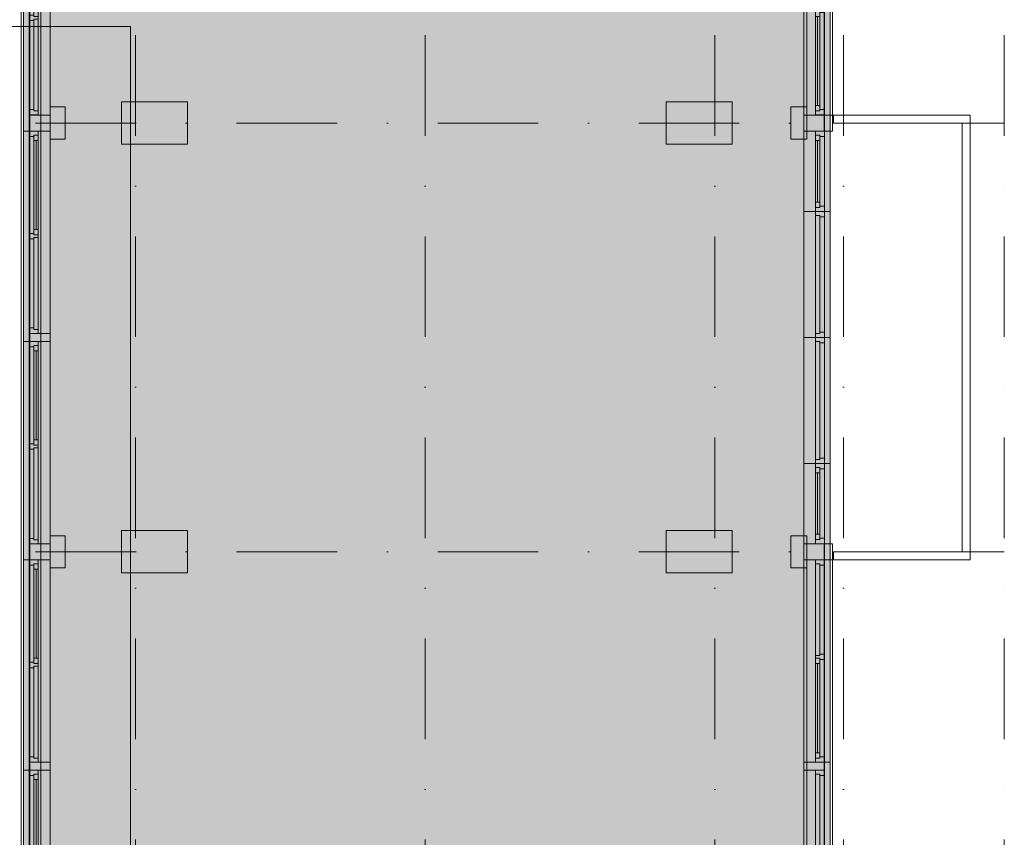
# Model space of a CAD drawing. Header units: millimetres. Extents: x -54205 to 352602, y -8439 to 61516.
# Tile 184 of 189: x 280897 to 293138, y 34842 to 45007. Entities that reach past the tile are written whole.
import ezdxf
from ezdxf.enums import TextEntityAlignment as Align

# ---------------------------------------------------------------- set-up
doc = ezdxf.new("R2010")
doc.units = ezdxf.units.MM
doc.header["$MEASUREMENT"] = 0
doc.linetypes.add('streep-punt', pattern=[2500, 1250, -625, 0, -625])
doc.linetypes.add('Wipeout_Contour', pattern=[1000, 0, -1000])
for name, color, linetype in [('0 2D arcering', 7, 'Continuous'), ('21_0 NC Buitenwanden', 7, 'Continuous'), ('21_0 NC Buitenwanden Afdek-arcering', 7, 'Continuous'), ('21_0 NC Buitenwanden Ramen', 7, 'Continuous'), ('23 Vloeren', 7, 'Continuous'), ('28 Draagconstructies', 7, 'Continuous'), ('41 Buitenwandafw', 7, 'Continuous'), ('New_Info 1_ 50_100', 7, 'Continuous'), ('Stramien', 7, 'Continuous')]:
    doc.layers.add(name, color=color, linetype=linetype)
doc.styles.add('GENERATED_STYLE_1', font='arial.ttf')
doc.linetypes.add('000 Dikke lijn 1 stippel', pattern='A,0,[4,DO.112 2e Verdieping1.Shx,S=31.746032,R=0,X=0,Y=0],-5000,0', length=5000)

# ---------------------------------------------------------------- blocks, each defined once
blk = doc.blocks.new('Slab_12_2', base_point=(281158, 50661))
at = {"layer": '23 Vloeren', "color": 1, "linetype": 'Continuous', "lineweight": 0, "flags": 128}
blk.add_lwpolyline([(281158, 22276), (281158, 50661), (285269, 50661), (286519, 50661), (290683, 50661), (290683, 43821), (292713, 43821), (292713, 38291), (290683, 38291), (290683, 10096)], dxfattribs=at)
blk = doc.blocks.new('Wall_352_2', base_point=(281274, 38391))
at = {"layer": '21_0 NC Buitenwanden', "color": 1, "linetype": 'Continuous', "lineweight": 0, "flags": 128}
for points in [[(281463, 38591), (281274, 38591)], [(281463, 38191), (281463, 38591)], [(281274, 38191), (281463, 38191)]]:
    blk.add_lwpolyline(points, dxfattribs=at)
blk = doc.blocks.new('Wall_365_2', base_point=(281274, 43721))
at = {"layer": '21_0 NC Buitenwanden', "color": 1, "linetype": 'Continuous', "lineweight": 0, "flags": 128}
for points in [[(281463, 43921), (281274, 43921)], [(281463, 43521), (281463, 43921)], [(281274, 43521), (281463, 43521)]]:
    blk.add_lwpolyline(points, dxfattribs=at)
blk = doc.blocks.new('Wall_367_2', base_point=(290483, 43721))
at = {"layer": '21_0 NC Buitenwanden', "color": 1, "linetype": 'Continuous', "lineweight": 0, "flags": 128}
for points in [[(290683, 43921), (290483, 43921)], [(290483, 43921), (290483, 43521)], [(290683, 43521), (290683, 43921)], [(290483, 43521), (290683, 43521)]]:
    blk.add_lwpolyline(points, dxfattribs=at)
blk = doc.blocks.new('Wall_368_2', base_point=(290483, 38391))
at = {"layer": '21_0 NC Buitenwanden', "color": 1, "linetype": 'Continuous', "lineweight": 0, "flags": 128}
for points in [[(290683, 38591), (290483, 38591)], [(290483, 38591), (290483, 38191)], [(290683, 38191), (290683, 38591)], [(290483, 38191), (290683, 38191)]]:
    blk.add_lwpolyline(points, dxfattribs=at)
blk = doc.blocks.new('Wall_384_2', base_point=(291013, 43771))
at = {"color": 254, "linetype": 'Wipeout_Contour', "lineweight": 0, "ltscale": 887796.55969}
blk.add_wipeout([(292613, 43721), (292713, 43721), (292713, 43821)], dxfattribs=at).dxf.layer = '21_0 NC Buitenwanden Afdek-arcering'
at = {"color": 254, "linetype": 'Wipeout_Contour', "lineweight": 0, "ltscale": 887713.58831}
blk.add_wipeout([(292613, 43721), (292713, 43821), (292613, 43821)], dxfattribs=at).dxf.layer = '21_0 NC Buitenwanden Afdek-arcering'
at = {"layer": '21_0 NC Buitenwanden', "color": 2, "linetype": 'Continuous', "lineweight": 0, "flags": 128}
blk.add_lwpolyline([(292713, 43821), (292713, 43721)], dxfattribs=at)
at = {"color": 254, "linetype": 'Wipeout_Contour', "lineweight": 0, "ltscale": 1180311.035909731}
blk.add_wipeout([(292613, 43821), (291013, 43821), (291013, 43721), (292613, 43721)], dxfattribs=at).dxf.layer = '21_0 NC Buitenwanden Afdek-arcering'
at = {"layer": '21_0 NC Buitenwanden', "color": 2, "linetype": 'Continuous', "lineweight": 0, "flags": 128}
for points in [[(292713, 43821), (291013, 43821)], [(291013, 43821), (291013, 43721)], [(291013, 43721), (292613, 43721)]]:
    blk.add_lwpolyline(points, dxfattribs=at)
blk = doc.blocks.new('Wall_385_2', base_point=(292663, 43771))
at = {"color": 254, "linetype": 'Wipeout_Contour', "lineweight": 0, "ltscale": 885436.444529}
blk.add_wipeout([(292613, 38391), (292613, 38291), (292713, 38291)], dxfattribs=at).dxf.layer = '21_0 NC Buitenwanden Afdek-arcering'
at = {"color": 254, "linetype": 'Wipeout_Contour', "lineweight": 0, "ltscale": 885547.72546}
blk.add_wipeout([(292613, 38391), (292713, 38291), (292713, 38391)], dxfattribs=at).dxf.layer = '21_0 NC Buitenwanden Afdek-arcering'
at = {"layer": '21_0 NC Buitenwanden', "color": 2, "linetype": 'Continuous', "lineweight": 0, "flags": 128}
blk.add_lwpolyline([(292713, 38291), (292613, 38291)], dxfattribs=at)
at = {"color": 254, "linetype": 'Wipeout_Contour', "lineweight": 0, "ltscale": 1182162.968549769}
blk.add_wipeout([(292613, 43721), (292613, 38391), (292713, 38391), (292713, 43721)], dxfattribs=at).dxf.layer = '21_0 NC Buitenwanden Afdek-arcering'
at = {"layer": '21_0 NC Buitenwanden', "color": 2, "linetype": 'Continuous', "lineweight": 0, "flags": 128}
for points in [[(292613, 43721), (292613, 38391)], [(292713, 38291), (292713, 43721)]]:
    blk.add_lwpolyline(points, dxfattribs=at)
blk = doc.blocks.new('Wall_386_2', base_point=(291013, 38341))
at = {"color": 254, "linetype": 'Wipeout_Contour', "lineweight": 0, "ltscale": 1177285.074798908}
blk.add_wipeout([(292613, 38391), (291013, 38391), (291013, 38291), (292613, 38291)], dxfattribs=at).dxf.layer = '21_0 NC Buitenwanden Afdek-arcering'
at = {"layer": '21_0 NC Buitenwanden', "color": 2, "linetype": 'Continuous', "lineweight": 0, "flags": 128}
for points in [[(292613, 38391), (291013, 38391)], [(291013, 38391), (291013, 38291)], [(291013, 38291), (292613, 38291)]]:
    blk.add_lwpolyline(points, dxfattribs=at)
blk = doc.blocks.new('R1 27_2')
at = {"layer": '21_0 NC Buitenwanden Ramen', "color": 9, "linetype": 'Continuous', "lineweight": 0}
for p, q in [((-498, 146), (498, 146)), ((-498, -184), (498, -184))]:
    blk.add_line(p, q, dxfattribs=at)
at = {"layer": '21_0 NC Buitenwanden Ramen', "color": 1, "linetype": 'Continuous', "lineweight": 0}
for p, q in [((-498, 0), (-498, 146)), ((498, 0), (498, 146)), ((-498, 0), (-448, 0)), ((-498, -114), (-498, 0)), ((-498, -114), (-498, 0)), ((-448, 0), (-448, -54)), ((-448, 0), (-381, 0)), ((-448, -54), (-448, 0)), ((-381, 0), (381, 0)), ((-381, 0), (-381, -54)), ((-381, 0), (381, 0)), ((381, -54), (381, 0)), ((381, 0), (448, 0)), ((448, -54), (448, 0)), ((448, 0), (498, 0)), ((448, 0), (448, -54)), ((498, -114), (498, 0)), ((498, -114), (498, 0)), ((-431, -114), (-498, -114)), ((-498, -184), (-498, -114)), ((-448, -54), (-431, -54)), ((-381, -54), (-448, -54)), ((-431, -54), (-431, -114)), ((431, -114), (-431, -114)), ((-381, -27), (381, -27)), ((381, -54), (-381, -54)), ((448, -54), (381, -54)), ((431, -114), (431, -54)), ((431, -54), (448, -54)), ((498, -114), (431, -114)), ((498, -184), (498, -114))]:
    blk.add_line(p, q, dxfattribs=at)
blk = doc.blocks.new('R1 27_3')
at = {"layer": '21_0 NC Buitenwanden Ramen', "color": 9, "linetype": 'Continuous', "lineweight": 0}
for p, q in [((-783, 146), (783, 146)), ((-783, -184), (783, -184))]:
    blk.add_line(p, q, dxfattribs=at)
at = {"layer": '21_0 NC Buitenwanden Ramen', "color": 1, "linetype": 'Continuous', "lineweight": 0}
for p, q in [((-783, 0), (-783, 146)), ((783, 0), (783, 146)), ((-783, 0), (-733, 0)), ((-783, -114), (-783, 0)), ((-783, -114), (-783, 0)), ((-733, 0), (-733, -54)), ((-733, 0), (733, 0)), ((733, -54), (733, 0)), ((733, 0), (783, 0)), ((733, 0), (733, -54)), ((783, -114), (783, 0)), ((783, -114), (783, 0)), ((-716, -114), (-783, -114)), ((-783, -184), (-783, -114)), ((-733, -54), (-716, -54)), ((-716, -54), (-733, -54)), ((-716, -54), (-716, -114)), ((-716, -54), (716, -54)), ((-716, -114), (-716, -54)), ((716, -114), (-716, -114)), ((716, -114), (716, -54)), ((716, -54), (733, -54)), ((733, -54), (716, -54)), ((783, -114), (716, -114)), ((783, -184), (783, -114))]:
    blk.add_line(p, q, dxfattribs=at)
blk = doc.blocks.new('R1 27_4')
at = {"layer": '21_0 NC Buitenwanden Ramen', "color": 9, "linetype": 'Continuous', "lineweight": 0}
for p, q in [((-500, 146), (500, 146)), ((-500, -184), (500, -184))]:
    blk.add_line(p, q, dxfattribs=at)
at = {"layer": '21_0 NC Buitenwanden Ramen', "color": 1, "linetype": 'Continuous', "lineweight": 0}
for p, q in [((-500, 0), (-500, 146)), ((500, 0), (500, 146)), ((-500, 0), (-450, 0)), ((-500, -114), (-500, 0)), ((-500, -114), (-500, 0)), ((-450, 0), (-450, -54)), ((-450, 0), (-383, 0)), ((-450, -54), (-450, 0)), ((-383, 0), (383, 0)), ((-383, 0), (-383, -54)), ((-383, 0), (383, 0)), ((383, -54), (383, 0)), ((383, 0), (450, 0)), ((450, -54), (450, 0)), ((450, 0), (500, 0)), ((450, 0), (450, -54)), ((500, -114), (500, 0)), ((500, -114), (500, 0)), ((-433, -114), (-500, -114)), ((-500, -184), (-500, -114)), ((-450, -54), (-433, -54)), ((-383, -54), (-450, -54)), ((-433, -54), (-433, -114)), ((433, -114), (-433, -114)), ((-383, -27), (383, -27)), ((383, -54), (-383, -54)), ((450, -54), (383, -54)), ((433, -114), (433, -54)), ((433, -54), (450, -54)), ((500, -114), (433, -114)), ((500, -184), (500, -114))]:
    blk.add_line(p, q, dxfattribs=at)
blk = doc.blocks.new('R2 bl ol 27_4')
at = {"layer": '21_0 NC Buitenwanden Ramen', "color": 9, "linetype": 'Continuous', "lineweight": 0}
for p, q in [((-1257.5, 146), (1357.5, 146)), ((-1257.5, -184), (1357.5, -184))]:
    blk.add_line(p, q, dxfattribs=at)
at = {"layer": '21_0 NC Buitenwanden Ramen', "color": 1, "linetype": 'Continuous', "lineweight": 0}
for p, q in [((-1257.5, 0), (-1257.5, 146)), ((1357.5, 0), (1357.5, 146)), ((-1257.5, 0), (-1207.5, 0)), ((-1257.5, -114), (-1257.5, 0)), ((-1257.5, -114), (-1257.5, 0)), ((-1207.5, 0), (-1207.5, -54)), ((-1207.5, 0), (-1140.5, 0)), ((-1207.5, -54), (-1207.5, 0)), ((-1140.5, 0), (-33.5, 0)), ((-1140.5, 0), (-1140.5, -54)), ((-1140.5, 0), (-33.5, 0)), ((-33.5, -54), (-33.5, 0)), ((-33.5, 0), (33.5, 0)), ((33.5, -54), (33.5, 0)), ((33.5, 0), (50, 0)), ((33.5, 0), (33.5, -54)), ((50, 0), (66.5, 0)), ((66.5, 0), (66.5, -54)), ((66.5, 0), (1207.5, 0)), ((1207.5, -54), (1207.5, 0)), ((1207.5, 0), (1257.5, 0)), ((1207.5, 0), (1207.5, -54)), ((1257.5, 0), (1257.5, -114)), ((1357.5, -114), (1357.5, 0)), ((-1190.5, -114), (-1257.5, -114)), ((-1257.5, -184), (-1257.5, -114)), ((-1207.5, -54), (-1190.5, -54)), ((-1140.5, -54), (-1207.5, -54)), ((-1190.5, -54), (-1190.5, -114)), ((16.5, -114), (-1190.5, -114)), ((-1140.5, -27), (-33.5, -27)), ((-33.5, -54), (-1140.5, -54)), ((33.5, -54), (-33.5, -54)), ((16.5, -114), (16.5, -54)), ((16.5, -54), (33.5, -54)), ((50, -114), (16.5, -114)), ((83.5, -114), (50, -114)), ((66.5, -54), (83.5, -54)), ((83.5, -54), (66.5, -54)), ((83.5, -54), (83.5, -114)), ((83.5, -54), (1190.5, -54)), ((83.5, -114), (83.5, -54)), ((1190.5, -114), (83.5, -114)), ((1190.5, -114), (1190.5, -54)), ((1190.5, -54), (1207.5, -54)), ((1207.5, -54), (1190.5, -54)), ((1257.5, -114), (1190.5, -114)), ((1357.5, -184), (1357.5, -114))]:
    blk.add_line(p, q, dxfattribs=at)
blk = doc.blocks.new('R2 bl ol 27_5')
at = {"layer": '21_0 NC Buitenwanden Ramen', "color": 9, "linetype": 'Continuous', "lineweight": 0}
for p, q in [((-1257.5, 146), (1457.5, 146)), ((-1257.5, -184), (1457.5, -184))]:
    blk.add_line(p, q, dxfattribs=at)
at = {"layer": '21_0 NC Buitenwanden Ramen', "color": 1, "linetype": 'Continuous', "lineweight": 0}
for p, q in [((-1257.5, 0), (-1257.5, 146)), ((1457.5, 0), (1457.5, 146)), ((-1257.5, 0), (-1207.5, 0)), ((-1257.5, -114), (-1257.5, 0)), ((-1257.5, -114), (-1257.5, 0)), ((-1207.5, 0), (-1207.5, -54)), ((-1207.5, 0), (-1140.5, 0)), ((-1207.5, -54), (-1207.5, 0)), ((-1140.5, 0), (-33.5, 0)), ((-1140.5, 0), (-1140.5, -54)), ((-1140.5, 0), (-33.5, 0)), ((-33.5, -54), (-33.5, 0)), ((-33.5, 0), (33.5, 0)), ((33.5, -54), (33.5, 0)), ((33.5, 0), (50, 0)), ((33.5, 0), (33.5, -54)), ((50, 0), (66.5, 0)), ((66.5, 0), (66.5, -54)), ((66.5, 0), (1207.5, 0)), ((1207.5, -54), (1207.5, 0)), ((1207.5, 0), (1257.5, 0)), ((1207.5, 0), (1207.5, -54)), ((1257.5, 0), (1257.5, -114)), ((1457.5, -114), (1457.5, 0)), ((-1190.5, -114), (-1257.5, -114)), ((-1257.5, -184), (-1257.5, -114)), ((-1207.5, -54), (-1190.5, -54)), ((-1140.5, -54), (-1207.5, -54)), ((-1190.5, -54), (-1190.5, -114)), ((16.5, -114), (-1190.5, -114)), ((-1140.5, -27), (-33.5, -27)), ((-33.5, -54), (-1140.5, -54)), ((33.5, -54), (-33.5, -54)), ((16.5, -114), (16.5, -54)), ((16.5, -54), (33.5, -54)), ((50, -114), (16.5, -114)), ((83.5, -114), (50, -114)), ((66.5, -54), (83.5, -54)), ((83.5, -54), (66.5, -54)), ((83.5, -54), (83.5, -114)), ((83.5, -54), (1190.5, -54)), ((83.5, -114), (83.5, -54)), ((1190.5, -114), (83.5, -114)), ((1190.5, -114), (1190.5, -54)), ((1190.5, -54), (1207.5, -54)), ((1207.5, -54), (1190.5, -54)), ((1257.5, -114), (1190.5, -114)), ((1457.5, -184), (1457.5, -114))]:
    blk.add_line(p, q, dxfattribs=at)
blk = doc.blocks.new('R2 bl ol 27_6')
at = {"layer": '21_0 NC Buitenwanden Ramen', "color": 9, "linetype": 'Continuous', "lineweight": 0}
for p, q in [((-1457.5, 146), (1257.5, 146)), ((-1457.5, -184), (1257.5, -184))]:
    blk.add_line(p, q, dxfattribs=at)
at = {"layer": '21_0 NC Buitenwanden Ramen', "color": 1, "linetype": 'Continuous', "lineweight": 0}
for p, q in [((-1457.5, 0), (-1457.5, 146)), ((1257.5, 0), (1257.5, 146)), ((-1457.5, -114), (-1457.5, 0)), ((-1257.5, 0), (-1207.5, 0)), ((-1257.5, -114), (-1257.5, 0)), ((-1207.5, 0), (-1207.5, -54)), ((-1207.5, 0), (-1140.5, 0)), ((-1207.5, -54), (-1207.5, 0)), ((-1140.5, 0), (-33.5, 0)), ((-1140.5, 0), (-1140.5, -54)), ((-1140.5, 0), (-33.5, 0)), ((-33.5, -54), (-33.5, 0)), ((-33.5, 0), (33.5, 0)), ((33.5, -54), (33.5, 0)), ((33.5, 0), (50, 0)), ((33.5, 0), (33.5, -54)), ((50, 0), (66.5, 0)), ((66.5, 0), (66.5, -54)), ((66.5, 0), (1207.5, 0)), ((1207.5, -54), (1207.5, 0)), ((1207.5, 0), (1257.5, 0)), ((1207.5, 0), (1207.5, -54)), ((1257.5, -114), (1257.5, 0)), ((1257.5, -114), (1257.5, 0)), ((-1457.5, -184), (-1457.5, -114)), ((-1190.5, -114), (-1257.5, -114)), ((-1207.5, -54), (-1190.5, -54)), ((-1140.5, -54), (-1207.5, -54)), ((-1190.5, -54), (-1190.5, -114)), ((16.5, -114), (-1190.5, -114)), ((-1140.5, -27), (-33.5, -27)), ((-33.5, -54), (-1140.5, -54)), ((33.5, -54), (-33.5, -54)), ((16.5, -114), (16.5, -54)), ((16.5, -54), (33.5, -54)), ((50, -114), (16.5, -114)), ((83.5, -114), (50, -114)), ((66.5, -54), (83.5, -54)), ((83.5, -54), (66.5, -54)), ((83.5, -54), (83.5, -114)), ((83.5, -54), (1190.5, -54)), ((83.5, -114), (83.5, -54)), ((1190.5, -114), (83.5, -114)), ((1190.5, -114), (1190.5, -54)), ((1190.5, -54), (1207.5, -54)), ((1207.5, -54), (1190.5, -54)), ((1257.5, -114), (1190.5, -114)), ((1257.5, -184), (1257.5, -114))]:
    blk.add_line(p, q, dxfattribs=at)
blk = doc.blocks.new('Wall_387_2', base_point=(290644, 50661))
at = {"layer": '21_0 NC Buitenwanden Ramen', "color": 1, "linetype": 'Continuous', "lineweight": 0, "zscale": 1000, "rotation": 90}
for name, p in [('R2 bl ol 27_6', (290790, 45079)), ('R1 27_3', (290790, 41838)), ('R1 27_3', (290790, 40271)), ('R1 27_2', (290790, 38990)), ('R2 bl ol 27_5', (290790, 37034)), ('R2 bl ol 27_4', (290790, 34419))]:
    blk.add_blockref(name, p, dxfattribs=at)
at = {"layer": '21_0 NC Buitenwanden Ramen', "color": 1, "linetype": 'Continuous', "lineweight": 0, "xscale": -1, "zscale": 1000, "rotation": 90}
blk.add_blockref('R1 27_4', (290790, 43121), dxfattribs=at)
blk = doc.blocks.new('R2 bl ol 27_8')
at = {"layer": '21_0 NC Buitenwanden Ramen', "color": 9, "linetype": 'Continuous', "lineweight": 0}
for p, q in [((-1457.5, 146), (1257.5, 146)), ((-1457.5, -184), (1257.5, -184))]:
    blk.add_line(p, q, dxfattribs=at)
at = {"layer": '21_0 NC Buitenwanden Ramen', "color": 1, "linetype": 'Continuous', "lineweight": 0}
for p, q in [((-1457.5, 0), (-1457.5, 146)), ((1257.5, 0), (1257.5, 146)), ((-1457.5, -114), (-1457.5, 0)), ((-1257.5, 0), (-1207.5, 0)), ((-1257.5, -114), (-1257.5, 0)), ((-1207.5, 0), (-1207.5, -54)), ((-1207.5, 0), (-66.5, 0)), ((-66.5, -54), (-66.5, 0)), ((-66.5, 0), (-50, 0)), ((-66.5, 0), (-66.5, -54)), ((-50, 0), (-33.5, 0)), ((-33.5, 0), (-33.5, -54)), ((-33.5, 0), (33.5, 0)), ((-33.5, -54), (-33.5, 0)), ((33.5, 0), (1140.5, 0)), ((33.5, 0), (33.5, -54)), ((33.5, 0), (1140.5, 0)), ((1140.5, -54), (1140.5, 0)), ((1140.5, 0), (1207.5, 0)), ((1207.5, -54), (1207.5, 0)), ((1207.5, 0), (1257.5, 0)), ((1207.5, 0), (1207.5, -54)), ((1257.5, -114), (1257.5, 0)), ((1257.5, -114), (1257.5, 0)), ((-1457.5, -184), (-1457.5, -114)), ((-1190.5, -114), (-1257.5, -114)), ((-1207.5, -54), (-1190.5, -54)), ((-1190.5, -54), (-1207.5, -54)), ((-1190.5, -54), (-1190.5, -114)), ((-1190.5, -54), (-83.5, -54)), ((-1190.5, -114), (-1190.5, -54)), ((-83.5, -114), (-1190.5, -114)), ((-83.5, -114), (-83.5, -54)), ((-83.5, -54), (-66.5, -54)), ((-66.5, -54), (-83.5, -54)), ((-50, -114), (-83.5, -114)), ((-16.5, -114), (-50, -114)), ((-33.5, -54), (-16.5, -54)), ((33.5, -54), (-33.5, -54)), ((-16.5, -54), (-16.5, -114)), ((1190.5, -114), (-16.5, -114)), ((33.5, -27), (1140.5, -27)), ((1140.5, -54), (33.5, -54)), ((1207.5, -54), (1140.5, -54)), ((1190.5, -114), (1190.5, -54)), ((1190.5, -54), (1207.5, -54)), ((1257.5, -114), (1190.5, -114)), ((1257.5, -184), (1257.5, -114))]:
    blk.add_line(p, q, dxfattribs=at)
blk = doc.blocks.new('R2 bl ol 27_9')
at = {"layer": '21_0 NC Buitenwanden Ramen', "color": 9, "linetype": 'Continuous', "lineweight": 0}
for p, q in [((-1258, 146), (1458, 146)), ((-1258, -184), (1458, -184))]:
    blk.add_line(p, q, dxfattribs=at)
at = {"layer": '21_0 NC Buitenwanden Ramen', "color": 1, "linetype": 'Continuous', "lineweight": 0}
for p, q in [((-1258, 0), (-1258, 146)), ((1458, 0), (1458, 146)), ((-1258, 0), (-1208, 0)), ((-1258, -114), (-1258, 0)), ((-1258, -114), (-1258, 0)), ((-1208, 0), (-1208, -54)), ((-1208, 0), (-1141, 0)), ((-1208, -54), (-1208, 0)), ((-1141, 0), (-33, 0)), ((-1141, 0), (-1141, -54)), ((-1141, 0), (-33, 0)), ((-33, -54), (-33, 0)), ((-33, 0), (34, 0)), ((34, -54), (34, 0)), ((34, 0), (50, 0)), ((34, 0), (34, -54)), ((50, 0), (67, 0)), ((67, 0), (67, -54)), ((67, 0), (1208, 0)), ((1208, -54), (1208, 0)), ((1208, 0), (1258, 0)), ((1208, 0), (1208, -54)), ((1258, 0), (1258, -114)), ((1458, -114), (1458, 0)), ((-1191, -114), (-1258, -114)), ((-1258, -184), (-1258, -114)), ((-1208, -54), (-1191, -54)), ((-1141, -54), (-1208, -54)), ((-1191, -54), (-1191, -114)), ((17, -114), (-1191, -114)), ((-1141, -27), (-33, -27)), ((-33, -54), (-1141, -54)), ((34, -54), (-33, -54)), ((17, -114), (17, -54)), ((17, -54), (34, -54)), ((50, -114), (17, -114)), ((84, -114), (50, -114)), ((67, -54), (84, -54)), ((84, -54), (67, -54)), ((84, -54), (84, -114)), ((84, -54), (1191, -54)), ((84, -114), (84, -54)), ((1191, -114), (84, -114)), ((1191, -114), (1191, -54)), ((1191, -54), (1208, -54)), ((1208, -54), (1191, -54)), ((1258, -114), (1191, -114)), ((1458, -184), (1458, -114))]:
    blk.add_line(p, q, dxfattribs=at)
blk = doc.blocks.new('Wall_388_2', base_point=(281274, 50661))
at = {"layer": '21_0 NC Buitenwanden Ramen', "color": 1, "linetype": 'Continuous', "lineweight": 0, "xscale": -1, "zscale": 1000, "rotation": 270}
blk.add_blockref('R2 bl ol 27_8', (281128, 45079), dxfattribs=at)
at = {"layer": '21_0 NC Buitenwanden Ramen', "color": 1, "linetype": 'Continuous', "lineweight": 0, "zscale": 1000, "rotation": 270}
for name, p in [('R2 bl ol 27_4', (281128, 42364)), ('R2 bl ol 27_9', (281128, 39749)), ('R2 bl ol 27_4', (281128, 37034)), ('R2 bl ol 27_5', (281128, 34419))]:
    blk.add_blockref(name, p, dxfattribs=at)
blk = doc.blocks.new('Wall_390_2', base_point=(281014, 43621))
at = {"layer": '21_0 NC Buitenwanden', "color": 1, "linetype": 'Continuous', "lineweight": 0, "flags": 128}
for points in [[(281274, 43821), (281014, 43821)], [(281014, 43821), (281014, 43621)], [(281274, 43621), (281274, 43821)], [(281014, 43621), (281274, 43621)]]:
    blk.add_lwpolyline(points, dxfattribs=at)
blk = doc.blocks.new('Wall_391_2', base_point=(281014, 41006))
at = {"layer": '21_0 NC Buitenwanden', "color": 1, "linetype": 'Continuous', "lineweight": 0, "flags": 128}
for points in [[(281274, 41106), (281014, 41106)], [(281014, 41106), (281014, 41006)], [(281274, 41006), (281274, 41106)], [(281014, 41006), (281274, 41006)]]:
    blk.add_lwpolyline(points, dxfattribs=at)
blk = doc.blocks.new('Wall_392_2', base_point=(281014, 38291))
at = {"layer": '21_0 NC Buitenwanden', "color": 1, "linetype": 'Continuous', "lineweight": 0, "flags": 128}
for points in [[(281274, 38491), (281014, 38491)], [(281014, 38491), (281014, 38291)], [(281274, 38291), (281274, 38491)], [(281014, 38291), (281274, 38291)]]:
    blk.add_lwpolyline(points, dxfattribs=at)
blk = doc.blocks.new('Wall_393_2', base_point=(281014, 35676))
at = {"layer": '21_0 NC Buitenwanden', "color": 1, "linetype": 'Continuous', "lineweight": 0, "flags": 128}
for points in [[(281274, 35776), (281014, 35776)], [(281014, 35776), (281014, 35676)], [(281274, 35676), (281274, 35776)], [(281014, 35676), (281274, 35676)]]:
    blk.add_lwpolyline(points, dxfattribs=at)
blk = doc.blocks.new('Wall_400_2', base_point=(290904, 39488))
at = {"layer": '21_0 NC Buitenwanden', "color": 1, "linetype": 'Continuous', "lineweight": 0, "flags": 128}
for points in [[(290904, 42621), (290644, 42621)], [(290644, 42621), (290644, 39488)], [(290904, 39488), (290904, 42621)], [(290644, 39488), (290904, 39488)]]:
    blk.add_lwpolyline(points, dxfattribs=at)
blk = doc.blocks.new('Wall_406_2', base_point=(290904, 38291))
at = {"layer": '21_0 NC Buitenwanden', "color": 1, "linetype": 'Continuous', "lineweight": 0, "flags": 128}
for points in [[(290904, 38491), (290644, 38491)], [(290644, 38491), (290644, 38291)], [(290904, 38291), (290904, 38491)], [(290644, 38291), (290904, 38291)]]:
    blk.add_lwpolyline(points, dxfattribs=at)
blk = doc.blocks.new('Wall_407_2', base_point=(290904, 35676))
at = {"layer": '21_0 NC Buitenwanden', "color": 1, "linetype": 'Continuous', "lineweight": 0, "flags": 128}
for points in [[(290904, 35776), (290644, 35776)], [(290644, 35776), (290644, 35676)], [(290904, 35676), (290904, 35776)], [(290644, 35676), (290904, 35676)]]:
    blk.add_lwpolyline(points, dxfattribs=at)
blk = doc.blocks.new('Wall_408_2', base_point=(290904, 43621))
at = {"layer": '21_0 NC Buitenwanden', "color": 1, "linetype": 'Continuous', "lineweight": 0, "flags": 128}
for points in [[(290904, 43821), (290644, 43821)], [(290644, 43821), (290644, 43621)], [(290904, 43621), (290904, 43821)], [(290644, 43621), (290904, 43621)]]:
    blk.add_lwpolyline(points, dxfattribs=at)
blk = doc.blocks.new('Column_124_2', base_point=(282574, 38391))
at = {"layer": '28 Draagconstructies', "color": 3, "linetype": 'Continuous', "lineweight": 0, "flags": 128}
blk.add_lwpolyline([(282164, 38654), (282164, 38129), (282984, 38129), (282984, 38654)], close=True, dxfattribs=at)
blk = doc.blocks.new('Column_125_2', base_point=(289344, 38391))
at = {"layer": '28 Draagconstructies', "color": 3, "linetype": 'Continuous', "lineweight": 0, "flags": 128}
blk.add_lwpolyline([(288934, 38654), (288934, 38129), (289754, 38129), (289754, 38654)], close=True, dxfattribs=at)
blk = doc.blocks.new('Column_126_2', base_point=(282574, 43721))
at = {"layer": '28 Draagconstructies', "color": 3, "linetype": 'Continuous', "lineweight": 0, "flags": 128}
blk.add_lwpolyline([(282164, 43984), (282164, 43459), (282984, 43459), (282984, 43984)], close=True, dxfattribs=at)
blk = doc.blocks.new('Column_127_2', base_point=(289344, 43721))
at = {"layer": '28 Draagconstructies', "color": 3, "linetype": 'Continuous', "lineweight": 0, "flags": 128}
blk.add_lwpolyline([(288934, 43984), (288934, 43459), (289754, 43459), (289754, 43984)], close=True, dxfattribs=at)
blk = doc.blocks.new('Standard grid marker')
at = {"layer": 'Stramien', "color": 1, "linetype": 'streep-punt', "lineweight": 0}
blk.add_line((1000, 0), (61400, 0), dxfattribs=at)
at = {"layer": 'Stramien', "color": 2, "lineweight": 0, "style": 'GENERATED_STYLE_1'}
for tag, p in [('AC_MarkerText_1_0', (-245, -80)), ('AC_MarkerText_1_1', (63155, -80))]:
    blk.add_attdef(tag, text='', height=350, rotation=270, dxfattribs=at).set_placement(p, align=Align.TOP_CENTER)
blk = doc.blocks.new('Standard grid marker_5')
at = {"layer": 'Stramien', "color": 1, "linetype": 'streep-punt', "lineweight": 0}
for p, q in [((1000, 0), (19545, 0)), ((19545, 0), (20545, 0))]:
    blk.add_line(p, q, dxfattribs=at)
at = {"layer": 'Stramien', "color": 2, "lineweight": 0, "style": 'GENERATED_STYLE_1'}
blk.add_attdef('AC_MarkerText_1', text='', height=350, dxfattribs=at).set_placement((-500, 175), align=Align.TOP_CENTER)
blk = doc.blocks.new('Beam_29_2', base_point=(290974, 22501))
at = {"layer": '41 Buitenwandafw', "color": 1, "linetype": 'Continuous', "lineweight": 0}
for p, q in [((290897, 22501), (290897, 38491)), ((291004, 38491), (290897, 38491)), ((291004, 22501), (291004, 38491)), ((291004, 22501), (290897, 22501))]:
    blk.add_line(p, q, dxfattribs=at)
blk = doc.blocks.new('Beam_30_2', base_point=(290974, 43621))
at = {"layer": '41 Buitenwandafw', "color": 1, "linetype": 'Continuous', "lineweight": 0}
for p, q in [((290897, 43621), (290897, 48951)), ((291004, 48951), (290897, 48951)), ((291004, 43621), (291004, 48951)), ((291004, 43621), (290897, 43621))]:
    blk.add_line(p, q, dxfattribs=at)
blk = doc.blocks.new('Beam_31_2', base_point=(280944, 46336))
at = {"layer": '41 Buitenwandafw', "color": 1, "linetype": 'Continuous', "lineweight": 0}
for p, q in [((280914, 46336), (280914, 23675)), ((281021, 46336), (281021, 23675))]:
    blk.add_line(p, q, dxfattribs=at)

msp = doc.modelspace()

# ---------------------------------------------------------------- linework, layer by layer
at = {"layer": 'New_Info 1_ 50_100', "color": 94, "linetype": '000 Dikke lijn 1 stippel', "lineweight": 0}
msp.add_lwpolyline([(274000.7, 15706.9), (277380.2, 15706.9), (277380.2, 14271.3), (282274.2, 14271.3), (282274.2, 44921.3), (274000.7, 44921.3), (274000.7, 28631.3), (271130.2, 28631.3), (271130.2, 21751.3), (274000.7, 21751.3)], close=True, dxfattribs=at)

# ---------------------------------------------------------------- block references
at = {"layer": '21_0 NC Buitenwanden', "color": 1, "lineweight": 0}
for name, p in [('Wall_388_2', (281274.2, 50661.3)), ('Wall_365_2', (281274.2, 43721.3)), ('Wall_367_2', (290483.2, 43721.3)), ('Wall_390_2', (281014.2, 43621.3)), ('Wall_408_2', (290904.2, 43621.3)), ('Wall_400_2', (290904.2, 39487.8)), ('Wall_391_2', (281014.2, 41006.3)), ('Wall_352_2', (281274.2, 38391.3)), ('Wall_368_2', (290483.2, 38391.3)), ('Wall_392_2', (281014.2, 38291.3)), ('Wall_406_2', (290904.2, 38291.3)), ('Wall_393_2', (281014.2, 35676.3)), ('Wall_407_2', (290904.2, 35676.3))]:
    msp.add_blockref(name, p, dxfattribs=at)
at = {"layer": '23 Vloeren', "color": 1, "linetype": 'Continuous', "lineweight": 0}
msp.add_blockref('Slab_12_2', (281158.2, 50661.3), dxfattribs=at)
at = {"layer": '28 Draagconstructies', "color": 3, "lineweight": 0}
for name, p in [('Column_126_2', (282574.2, 43721.3)), ('Column_127_2', (289344.2, 43721.3)), ('Column_124_2', (282574.2, 38391.3)), ('Column_125_2', (289344.2, 38391.3))]:
    msp.add_blockref(name, p, dxfattribs=at)
at = {"layer": '41 Buitenwandafw', "color": 9, "lineweight": 0}
msp.add_blockref('Beam_31_2', (280944.2, 46336.3), dxfattribs=at)
at = {"layer": 'Stramien', "color": 1, "linetype": 'Continuous', "lineweight": 0, "zscale": 1000, "rotation": 90}
for p in [(282338.2, -7438.9), (285938.2, -7438.9), (289538.2, -7438.9)]:
    msp.add_blockref('Standard grid marker', p, dxfattribs=at)

# ---------------------------------------------------------------- next in the draw order: block references
at = {"layer": '21_0 NC Buitenwanden', "color": 1, "lineweight": 0}
msp.add_blockref('Wall_384_2', (291013.2, 43771.3), dxfattribs=at)

# ---------------------------------------------------------------- next in the draw order: block references
msp.add_blockref('Wall_385_2', (292663.2, 43771.3), dxfattribs=at)
at = {"layer": '41 Buitenwandafw', "color": 9, "lineweight": 0}
msp.add_blockref('Beam_30_2', (290974.2, 43621.3), dxfattribs=at)

# ---------------------------------------------------------------- next in the draw order: block references
at = {"layer": '21_0 NC Buitenwanden', "color": 1, "lineweight": 0}
msp.add_blockref('Wall_386_2', (291013.2, 38341.3), dxfattribs=at)
at = {"layer": 'Stramien', "color": 1, "linetype": 'Continuous', "lineweight": 0, "zscale": 1000}
msp.add_blockref('Standard grid marker_5', (272592.8, 43721.3), dxfattribs=at)

# ---------------------------------------------------------------- next in the draw order: hatches: boundary and pattern name
at = {"layer": '0 2D arcering', "linetype": 'Continuous', "lineweight": 0, "true_color": 0x686b6c}
msp.add_hatch(color=251, dxfattribs=at).paths.add_polyline_path([(280944.2, 22526.3), (280944.2, 50661.3), (290974.2, 50661.3), (290974.2, 10116.3), (280944.2, 10116.3)])

# ---------------------------------------------------------------- next in the draw order: block references
at = {"layer": '21_0 NC Buitenwanden', "color": 1, "lineweight": 0}
msp.add_blockref('Wall_387_2', (290644.2, 50661.3), dxfattribs=at)
at = {"layer": '41 Buitenwandafw', "color": 9, "lineweight": 0}
msp.add_blockref('Beam_29_2', (290974.2, 22501.3), dxfattribs=at)
at = {"layer": 'Stramien', "color": 1, "linetype": 'Continuous', "lineweight": 0, "zscale": 1000, "rotation": 90}
for p in [(291138.2, -7438.9), (293138.2, -7438.9)]:
    msp.add_blockref('Standard grid marker', p, dxfattribs=at)
at = {"layer": 'Stramien', "color": 1, "linetype": 'Continuous', "lineweight": 0, "zscale": 1000}
msp.add_blockref('Standard grid marker_5', (272592.8, 38391.3), dxfattribs=at)

doc.saveas('drawing.dxf')
